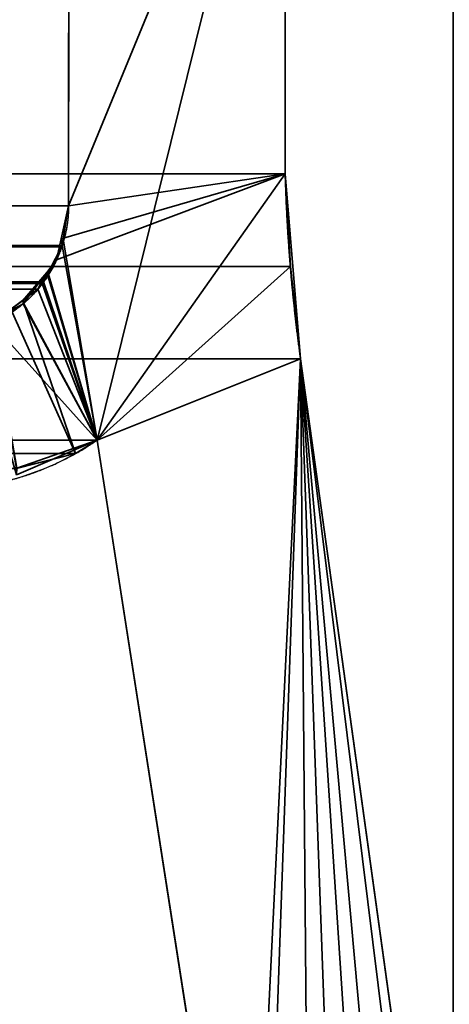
# Model space of a CAD drawing. Header units: millimetres. Extents: x -490 to 6690, y -115 to 152.
# Tile 181 of 256: x 311 to 313, y -2 to 3. Entities that reach past the tile are written whole.
import ezdxf

# ---------------------------------------------------------------- set-up
doc = ezdxf.new("R2010")
doc.units = ezdxf.units.MM
doc.layers.add('151', color=253, linetype='Continuous')

# ---------------------------------------------------------------- blocks, each defined once
blk = doc.blocks.new('UG_SURFACE_001')
at = {"layer": '151', "color": 252, "linetype": 'Continuous', "lineweight": 35}
for points in [[(490, -6.2, 2202.5001), (490, 133.2, 2202.5001), (-490, 133.2, 2202.5001), (-490, -6.2, 2202.5001)], [(-340, -6.2, 2052.5), (-340, 133.2, 2052.5), (340, 133.2, 2052.5), (340, -6.2, 2052.5)]]:
    blk.add_3dface(points, dxfattribs=at)
blk = doc.blocks.new('UG_SURFACE_061')
at = {"layer": '151', "color": 254, "linetype": 'Continuous', "lineweight": 35}
for points in [[(325.25, -10, 2032.7499), (325.25, 136.75, 2032.7499), (-325.25, 136.75, 2032.7499), (-325.25, -10, 2032.7499)], [(317.5, 21, 2025.0001), (317.5, -8, 2025.0001), (-317.5, -8, 2025.0001), (-317.5, 21, 2025.0001)]]:
    blk.add_3dface(points, dxfattribs=at)
blk = doc.blocks.new('UG_SURFACE_087')
at = {"layer": '151', "color": 14, "linetype": 'Continuous', "lineweight": 35}
for points in [[(317.3, -10, 2024.8001), (317.3, 19, 2024.8001), (-317.3, 19, 2024.8001), (-317.3, -10, 2024.8001)], [(313.25, 16.25, 2020.75), (313.25, -22, 2020.75), (-313.25, -22, 2020.75), (-313.25, 16.25, 2020.75)]]:
    blk.add_3dface(points, dxfattribs=at)
blk = doc.blocks.new('UG_SURFACE_088')
at = {"layer": '151', "color": 7, "linetype": 'Continuous', "lineweight": 35}
for points in [[(-313.25, 16, 2020.75), (-313.25, -22, 2020.75), (313.25, -22, 2020.75), (313.25, 16, 2020.75)], [(313, 16, 2020.4999), (313, -22, 2020.4999), (-313, -22, 2020.4999), (-313, 16, 2020.4999)]]:
    blk.add_3dface(points, dxfattribs=at)
blk = doc.blocks.new('UG_SURFACE_094')
at = {"layer": '151', "color": 253, "linetype": 'Continuous', "lineweight": 35}
for points in [[(-312.1881, 4.4265, 2019.6881), (-312.1866, 2.0275, 2019.6865), (312.1866, 2.0275, 2019.6865), (312.1881, 4.4265, 2019.6881)], [(312.1881, 4.4265, 2019.6881), (311.2756, 0.736, 2018.7755), (311.1065, 1.6798, 2018.6064), (311.1371, 1.872, 2018.6372)], [(311.1371, 1.872, 2018.6372), (311.1381, 3.5528, 2018.6381), (311.1385, 3.5656, 2018.6386), (312.1881, 4.4265, 2019.6881)], [(311.2756, 0.736, 2018.7755), (312.1881, 4.4265, 2019.6881), (312.1866, 2.0275, 2019.6865)], [(311.1381, 3.5528, 2018.6381), (311.1371, 1.872, 2018.6372), (-311.1371, 1.872, 2018.6372), (-311.1381, 3.5528, 2018.6381)], [(312.2115, 1.5777, 2019.7115), (-312.1866, 2.0275, 2019.6865), (-312.2115, 1.5777, 2019.7115)], [(312.2115, 1.5777, 2019.7115), (312.1866, 2.0275, 2019.6865), (-312.1866, 2.0275, 2019.6865)], [(311.2756, 0.736, 2018.7755), (312.1866, 2.0275, 2019.6865), (312.2115, 1.5777, 2019.7115)], [(-311.1371, 1.872, 2018.6372), (311.1371, 1.872, 2018.6372), (311.1065, 1.6798, 2018.6064)], [(-311.1065, 1.6798, 2018.6064), (-311.1371, 1.872, 2018.6372), (311.1065, 1.6798, 2018.6064)], [(311.1065, 1.6798, 2018.6064), (311.1033, 1.6735, 2018.6033), (-311.1033, 1.6735, 2018.6033), (-311.1065, 1.6798, 2018.6064)], [(-311.0161, 1.503, 2018.5161), (-311.1033, 1.6735, 2018.6033), (311.1033, 1.6735, 2018.6033)], [(-311.0161, 1.503, 2018.5161), (311.1033, 1.6735, 2018.6033), (311.0161, 1.503, 2018.5161)], [(311.0161, 1.503, 2018.5161), (311.1033, 1.6735, 2018.6033), (311.1065, 1.6798, 2018.6064), (311.2756, 0.736, 2018.7755)], [(-312.2115, 1.5777, 2019.7115), (-312.2611, 1.13, 2019.7611), (312.2611, 1.13, 2019.7611)], [(-312.2115, 1.5777, 2019.7115), (312.2611, 1.13, 2019.7611), (312.2115, 1.5777, 2019.7115)], [(311.2756, 0.736, 2018.7755), (312.2115, 1.5777, 2019.7115), (312.2611, 1.13, 2019.7611)], [(311.0161, 1.503, 2018.5161), (311.0093, 1.4944, 2018.5091), (-311.0093, 1.4944, 2018.5091), (-311.0161, 1.503, 2018.5161)], [(-311.0093, 1.4944, 2018.5091), (311.0093, 1.4944, 2018.5091), (310.9887, 1.4683, 2018.4886)], [(-310.9887, 1.4683, 2018.4886), (-311.0093, 1.4944, 2018.5091), (310.9887, 1.4683, 2018.4886)], [(311.2756, 0.736, 2018.7755), (310.9887, 1.4683, 2018.4886), (311.0093, 1.4944, 2018.5091)], [(311.0093, 1.4944, 2018.5091), (311.0161, 1.503, 2018.5161), (311.2756, 0.736, 2018.7755)], [(310.9887, 1.4683, 2018.4886), (310.857, 1.3707, 2018.357), (-310.857, 1.3707, 2018.357), (-310.9887, 1.4683, 2018.4886)], [(310.857, 1.3707, 2018.357), (310.9887, 1.4683, 2018.4886), (311.2756, 0.736, 2018.7755), (311.1704, 0.6703, 2018.6703)], [(311.1704, 0.6703, 2018.6703), (310.8851, 0.5987, 2018.3852), (310.7593, 1.2982, 2018.2593), (310.857, 1.3707, 2018.357)], [(-312.2611, 1.13, 2019.7611), (-312.9276, -3.683, 2020.4275), (312.9276, -3.683, 2020.4275), (312.2611, 1.13, 2019.7611)], [(311.9851, -3.8215, 2019.485), (311.2756, 0.736, 2018.7755), (312.2611, 1.13, 2019.7611), (312.9276, -3.683, 2020.4275)], [(-311.9851, -3.8215, 2019.485), (-311.2756, 0.736, 2018.7755), (311.2756, 0.736, 2018.7755), (311.9851, -3.8215, 2019.485)], [(311.1704, 0.6703, 2018.6703), (-311.2756, 0.736, 2018.7755), (-311.1704, 0.6703, 2018.6703)], [(311.1704, 0.6703, 2018.6703), (311.2756, 0.736, 2018.7755), (-311.2756, 0.736, 2018.7755)], [(-311.1704, 0.6703, 2018.6703), (-310.8851, 0.5987, 2018.3852), (310.8851, 0.5987, 2018.3852), (311.1704, 0.6703, 2018.6703)]]:
    blk.add_3dface(points, dxfattribs=at)
blk = doc.blocks.new('UG_SURFACE_095')
at = {"layer": '151', "color": 253, "linetype": 'Continuous', "lineweight": 35}
for points in [[(311.2756, 0.736, 2018.7755), (312.1881, 4.4265, 2019.6881), (311.1371, 1.872, 2018.6372), (311.1113, 1.7096, 2018.6112)], [(312.1881, 4.4265, -7.5), (312.1866, 2.0275, -7.5), (311.1371, 1.872, -7.5), (311.1381, 3.5528, -7.5)], [(312.1881, 4.4265, 2019.6881), (311.1385, 3.5656, 2018.6386), (311.1381, 3.5528, 2018.6381), (311.1371, 1.872, 2018.6372)], [(312.1866, 2.0275, 2019.6865), (312.1881, 4.4265, 2019.6881), (311.2756, 0.736, 2018.7755)], [(312.1881, 4.4265, 2019.6881), (312.1866, 2.0275, 2019.6865), (312.1866, 2.0275, -7.5), (312.1881, 4.4265, -7.5)], [(311.1381, 3.5528, -7.5), (311.1371, 1.872, -7.5), (311.1371, 1.872, 2018.6372), (311.1381, 3.5528, 2018.6381)], [(311.0319, 1.5477, -7.5), (311.0791, 1.6098, -7.5), (312.1866, 2.0275, -7.5), (311.2756, 0.736, -7.5)], [(312.1866, 2.0275, -7.5), (311.0791, 1.6098, -7.5), (311.1016, 1.7114, -7.5)], [(311.1016, 1.7114, -7.5), (311.1371, 1.872, -7.5), (312.1866, 2.0275, -7.5)], [(311.2756, 0.736, -7.5), (312.1866, 2.0275, -7.5), (312.2611, 1.13, -7.5)], [(312.2115, 1.5777, 2019.7115), (312.1866, 2.0275, 2019.6865), (311.2756, 0.736, 2018.7755)], [(312.2611, 1.13, -7.5), (312.1866, 2.0275, -7.5), (312.1866, 2.0275, 2019.6865)], [(312.1866, 2.0275, 2019.6865), (312.2115, 1.5777, 2019.7115), (312.2611, 1.13, -7.5)], [(311.1371, 1.872, -7.5), (311.1016, 1.7114, -7.5), (311.1113, 1.7096, 2018.6112)], [(311.1113, 1.7096, 2018.6112), (311.1371, 1.872, 2018.6372), (311.1371, 1.872, -7.5)], [(311.2756, 0.736, 2018.7755), (311.1065, 1.6798, 2018.6064), (311.0374, 1.5446, 2018.5373)], [(311.0374, 1.5446, 2018.5373), (311.1065, 1.6798, 2018.6064), (311.0791, 1.6098, -7.5)], [(311.1016, 1.7114, -7.5), (311.0791, 1.6098, -7.5), (311.1065, 1.6798, 2018.6064)], [(311.1065, 1.6798, 2018.6064), (311.1113, 1.7096, 2018.6112), (311.1016, 1.7114, -7.5)], [(311.1113, 1.7096, 2018.6112), (311.1065, 1.6798, 2018.6064), (311.2756, 0.736, 2018.7755)], [(311.0791, 1.6098, -7.5), (311.0319, 1.5477, -7.5), (311.0374, 1.5446, 2018.5373)], [(312.2611, 1.13, 2019.7611), (312.2115, 1.5777, 2019.7115), (311.2756, 0.736, 2018.7755)], [(312.2115, 1.5777, 2019.7115), (312.2611, 1.13, 2019.7611), (312.2611, 1.13, -7.5)], [(311.0319, 1.5477, -7.5), (310.9191, 1.3994, -7.5), (310.9145, 1.4133, 2018.4145)], [(310.9145, 1.4133, 2018.4145), (310.9887, 1.4683, 2018.4886), (311.0319, 1.5477, -7.5)], [(311.2756, 0.736, -7.5), (310.9191, 1.3994, -7.5), (311.0319, 1.5477, -7.5)], [(310.9887, 1.4683, 2018.4886), (311.0161, 1.503, 2018.5161), (311.0319, 1.5477, -7.5)], [(311.0161, 1.503, 2018.5161), (311.0374, 1.5446, 2018.5373), (311.0319, 1.5477, -7.5)], [(311.0374, 1.5446, 2018.5373), (311.0161, 1.503, 2018.5161), (311.2756, 0.736, 2018.7755)], [(311.0161, 1.503, 2018.5161), (310.9887, 1.4683, 2018.4886), (311.2756, 0.736, 2018.7755)], [(311.1704, 0.6703, 2018.6703), (311.2756, 0.736, 2018.7755), (310.9887, 1.4683, 2018.4886), (310.9145, 1.4133, 2018.4145)], [(310.757, 1.3112, -7.5), (310.9166, 1.396, -7.5), (311.2756, 0.736, -7.5)], [(310.9166, 1.396, -7.5), (310.757, 1.3112, -7.5), (310.7627, 1.3008, 2018.2626)], [(310.9145, 1.4133, 2018.4145), (310.7627, 1.3008, 2018.2626), (310.8858, 0.5989, 2018.3859), (311.1704, 0.6703, 2018.6703)], [(310.7627, 1.3008, 2018.2626), (310.9145, 1.4133, 2018.4145), (310.9166, 1.396, -7.5)], [(310.9145, 1.4133, 2018.4145), (310.9191, 1.3994, -7.5), (310.9166, 1.396, -7.5)], [(311.2756, 0.736, -7.5), (310.9166, 1.396, -7.5), (310.9191, 1.3994, -7.5)], [(311.2756, 0.736, -7.5), (310.885, 0.5678, -7.5), (310.6795, 1.27, -7.5), (310.757, 1.3112, -7.5)], [(312.0154, -3.9047, -7.5), (311.9851, -3.8215, -7.5), (311.2756, 0.736, -7.5), (312.2611, 1.13, -7.5)], [(312.9276, -3.683, 2020.4275), (312.2611, 1.13, 2019.7611), (311.2756, 0.736, 2018.7755), (311.9851, -3.8215, 2019.485)], [(312.2611, 1.13, -7.5), (312.0785, -4.0281, -7.5), (312.0484, -3.9952, -7.5), (312.0154, -3.9047, -7.5)], [(312.3052, -4.1938, -7.5), (312.1731, -4.1316, -7.5), (312.0785, -4.0281, -7.5), (312.2611, 1.13, -7.5)], [(312.2611, 1.13, 2019.7611), (312.9276, -3.683, 2020.4275), (312.9276, -3.683, -7.5), (312.2611, 1.13, -7.5)], [(312.2611, 1.13, -7.5), (312.7334, -4.1269, -7.5), (312.6992, -4.1576, -7.5), (312.6097, -4.1894, -7.5)], [(312.2611, 1.13, -7.5), (312.4551, -4.216, -7.5), (312.3403, -4.2104, -7.5), (312.3052, -4.1938, -7.5)], [(312.2611, 1.13, -7.5), (312.8882, -3.9271, -7.5), (312.8367, -4.0341, -7.5), (312.7334, -4.1269, -7.5)], [(312.8882, -3.9271, -7.5), (312.2611, 1.13, -7.5), (312.9276, -3.683, -7.5), (312.9204, -3.8073, -7.5)], [(312.6097, -4.1894, -7.5), (312.525, -4.2195, -7.5), (312.4551, -4.216, -7.5), (312.2611, 1.13, -7.5)], [(310.8858, 0.5989, 2018.3859), (310.885, 0.5678, -7.5), (311.2756, 0.736, -7.5)], [(311.2756, 0.736, -7.5), (311.1704, 0.6703, 2018.6703), (310.8858, 0.5989, 2018.3859)], [(311.2756, 0.736, -7.5), (311.2756, 0.736, 2018.7755), (311.1704, 0.6703, 2018.6703)], [(311.9851, -3.8215, 2019.485), (311.2756, 0.736, 2018.7755), (311.2756, 0.736, -7.5), (311.9851, -3.8215, -7.5)]]:
    blk.add_3dface(points, dxfattribs=at)

msp = doc.modelspace()

# ---------------------------------------------------------------- linework, layer by layer
at = {"layer": '151', "linetype": 'Continuous', "lineweight": -3}
for p, q in [((312.1881, 4.4265, -7.5), (312.1866, 2.0275, -7.5)), ((312.1881, 4.4265, 2019.6881), (312.1866, 2.0275, 2019.6866)), ((312.1881, 4.4265, 2019.6881), (312.1866, 2.0275, 2019.6866)), ((311.1371, 1.872, 2018.6371), (311.1381, 3.5528, 2018.6381)), ((311.1371, 1.872, 2018.6371), (311.1381, 3.5528, 2018.6381)), ((311.1381, 3.5528, -7.5), (311.1371, 1.872, -7.5)), ((311.1371, 1.872, 2018.6371), (311.1381, 3.5528, 2018.6381)), ((312.1866, 2.0275, 2019.6866), (-312.1866, 2.0275, 2019.6866)), ((312.1866, 2.0275, -7.5), (312.1866, 2.0275, 2019.6866)), ((-311.1371, 1.872, 2018.6371), (311.1371, 1.872, 2018.6371)), ((311.1371, 1.872, 2018.6371), (311.1371, 1.872, -7.5)), ((312.2611, 1.13, 2019.7611), (-312.2611, 1.13, 2019.7611)), ((312.2611, 1.13, 2019.7611), (312.9276, -3.683, 2020.4276)), ((312.2611, 1.13, -7.5), (312.9276, -3.683, -7.5)), ((312.2611, 1.13, -7.5), (312.2611, 1.13, 2019.7611)), ((312.2611, 1.13, 2019.7611), (312.9276, -3.683, 2020.4276)), ((311.2756, 0.736, 2018.7756), (-311.2756, 0.736, 2018.7756)), ((311.2756, 0.736, -7.5), (311.2756, 0.736, 2018.7756)), ((311.9851, -3.8215, 2019.4851), (311.2756, 0.736, 2018.7756)), ((311.9851, -3.8215, 2019.4851), (311.2756, 0.736, 2018.7756)), ((311.9851, -3.8215, -7.5), (311.2756, 0.736, -7.5))]:
    msp.add_line(p, q, dxfattribs=at)
msp.add_arc((320.4067, 2.258, -7.5), 8.2233, 181.60617, 187.88413, dxfattribs=at)
at = {"layer": '151', "linetype": 'Continuous', "lineweight": -3, "extrusion": (0, 0, -1)}
for centre, radius, start, end in [((-310.511, 1.873, 7.5), 0.6261, 180.0899, 328.6787), ((-310.5067, 1.8498, 7.5), 1.3535, 235.3813, 326.0006)]:
    msp.add_arc(centre, radius, start, end, dxfattribs=at)
at = {"layer": '151', "linetype": 'Continuous', "lineweight": -3}
for points, weights in [([(312.2611, 1.13, 2019.7611), (312.2302, 1.3532, 2019.7302), (312.2074, 1.5774, 2019.7074), (312.1929, 1.8023, 2019.6929), (312.1866, 2.0275, 2019.6866)], [1, 0.999249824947, 0.998999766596, 0.999249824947, 1]), ([(312.2611, 1.13, 2019.7611), (312.2302, 1.3532, 2019.7302), (312.2074, 1.5774, 2019.7074), (312.1929, 1.8023, 2019.6929), (312.1866, 2.0275, 2019.6866)], [1, 0.999249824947, 0.998999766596, 0.999249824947, 1]), ([(309.3846, 1.093, 2016.8846), (309.7005, 0.6247, 2017.2005), (310.2246, 0.3559, 2017.7246), (310.8107, 0.4151, 2018.3107), (311.2756, 0.736, 2018.7756)], [1, 0.851637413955, 0.802183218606, 0.851637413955, 1]), ([(309.3846, 1.093, 2016.8846), (309.7005, 0.6247, 2017.2005), (310.2246, 0.3559, 2017.7246), (310.8107, 0.4151, 2018.3107), (311.2756, 0.736, 2018.7756)], [1, 0.851637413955, 0.802183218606, 0.851637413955, 1])]:
    msp.add_rational_spline(points, weights, degree=4, dxfattribs=at)
msp.add_rational_spline([(311.1371, 1.872, 2018.6371), (311.1368, 1.683, 2018.6368), (311.0582, 1.4571, 2018.5582), (310.8616, 1.3209, 2018.3616), (310.4974, 1.2191, 2017.9974), (310.2587, 1.2336, 2017.7587), (310.0743, 1.386, 2017.5743), (309.9761, 1.5475, 2017.4761)], [1, 1, 0.972550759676, 1, 1, 0.972550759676, 1, 1], degree=4, knots=[0, 0, 0, 0, 0, 0.5, 0.5, 0.5, 1, 1, 1, 1, 1], dxfattribs=at)
msp.add_rational_spline([(311.1371, 1.872, 2018.6371), (311.1368, 1.683, 2018.6368), (311.0582, 1.4571, 2018.5582), (310.8616, 1.3209, 2018.3616), (310.4974, 1.2191, 2017.9974), (310.2587, 1.2336, 2017.7587), (310.0743, 1.386, 2017.5743), (309.9761, 1.5475, 2017.4761)], [1, 1, 0.972550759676, 1, 1, 0.972550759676, 1, 1], degree=4, knots=[0, 0, 0, 0, 0, 0.5, 0.5, 0.5, 1, 1, 1, 1, 1], dxfattribs=at)

# ---------------------------------------------------------------- block references
for name in ['UG_SURFACE_061', 'UG_SURFACE_001', 'UG_SURFACE_087', 'UG_SURFACE_088', 'UG_SURFACE_094', 'UG_SURFACE_095']:
    msp.add_blockref(name, (0, 0), dxfattribs=at)

doc.saveas('drawing.dxf')
